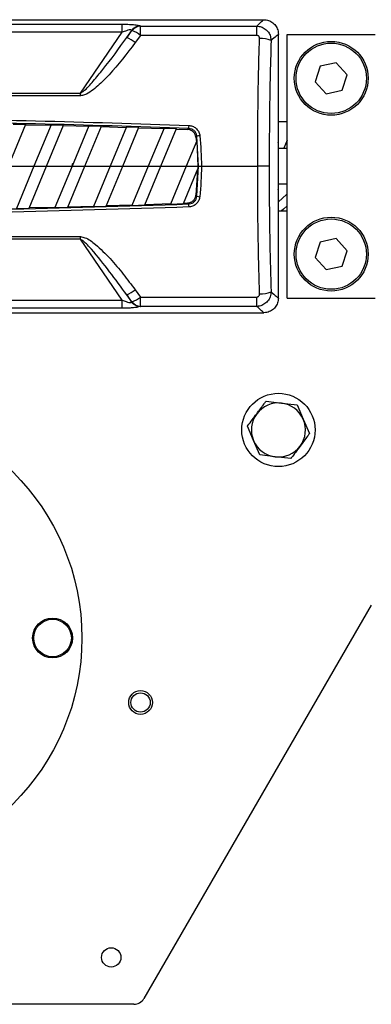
# Model space of a CAD drawing. Header units: millimetres. Extents: x 0 to 420, y 0 to 297.
# Tile 14 of 22: x 145 to 154, y 202 to 229. Entities that reach past the tile are written whole.
import ezdxf

# ---------------------------------------------------------------- set-up
doc = ezdxf.new("R2010")
doc.units = ezdxf.units.MM

msp = doc.modelspace()

# ---------------------------------------------------------------- linework, layer by layer
at = {"color": 7, "linetype": 'Continuous', "lineweight": 25}
for p, q in [((128.8509, 228.6945), (151.4677, 228.6945)), ((132.6928, 228.5714), (147.6258, 228.5714)), ((147.6258, 228.3542), (147.6258, 228.5714)), ((148.1188, 228.2686), (148.1188, 228.5214)), ((148.1188, 228.5214), (151.2775, 228.5214)), ((151.2775, 228.2686), (151.2775, 228.5214)), ((147.6258, 228.3542), (132.6928, 228.3542)), ((146.4923, 226.6988), (147.6258, 228.3542)), ((147.88, 228.4038), (147.7463, 228.2086)), ((147.7463, 228.2086), (147.8895, 228.3994)), ((148.1188, 228.2686), (147.9757, 228.0717)), ((151.2775, 228.2686), (148.1188, 228.2686)), ((151.8659, 225.3567), (151.8659, 228.2964)), ((152.1049, 228.2964), (154.4941, 228.2964)), ((152.1049, 221.129), (152.1049, 228.2964)), ((153.4343, 227.5221), (153.0029, 227.4287)), ((153.7309, 227.1952), (153.4343, 227.5221)), ((153.0029, 227.4287), (152.8681, 227.0084)), ((153.5961, 226.7749), (153.7309, 227.1952)), ((152.8681, 227.0084), (153.1647, 226.6815)), ((133.8263, 226.6988), (146.4923, 226.6988)), ((146.4923, 226.6257), (146.4923, 226.6988)), ((153.1647, 226.6815), (153.5961, 226.7749)), ((146.4923, 226.6257), (133.8263, 226.6257)), ((144.5379, 224.7127), (145.0101, 225.8527)), ((144.6681, 225.8593), (145.0101, 225.8527)), ((152.1049, 225.9231), (151.8659, 225.9231)), ((145.0044, 225.8389), (145.6879, 225.8241)), ((145.6936, 225.8379), (145.2275, 224.7127)), ((145.5723, 224.7127), (146.035, 225.8298)), ((145.6936, 225.8379), (146.035, 225.8298)), ((146.0293, 225.816), (146.7116, 225.7984)), ((146.7173, 225.8122), (146.2619, 224.7127)), ((146.6067, 224.7127), (147.0582, 225.8027)), ((146.7173, 225.8122), (147.0582, 225.8027)), ((147.0525, 225.7889), (147.7336, 225.7684)), ((147.7393, 225.7822), (147.2963, 224.7127)), ((147.6411, 224.7127), (148.0795, 225.7712)), ((147.7393, 225.7822), (148.0795, 225.7712)), ((148.0738, 225.7574), (148.7538, 225.7341)), ((148.7595, 225.7478), (148.3307, 224.7127)), ((148.6755, 224.7127), (149.0991, 225.7354)), ((148.7595, 225.7478), (149.0991, 225.7354)), ((149.0934, 225.7217), (149.3999, 225.7101)), ((149.6501, 225.4007), (149.3651, 224.7127)), ((149.6261, 225.4999), (149.6385, 225.3728)), ((149.6501, 225.4007), (149.6819, 224.7127)), ((149.6984, 224.7127), (149.6535, 225.53)), ((151.8576, 225.3498), (151.8576, 224.0756)), ((152.1049, 225.1905), (151.8576, 225.1905)), ((144.5379, 224.7127), (145.2275, 224.7127)), ((145.2275, 224.7127), (144.7532, 223.5676)), ((145.1008, 223.5745), (145.5723, 224.7127)), ((145.2275, 224.7127), (145.5723, 224.7127)), ((145.5723, 224.7127), (146.2619, 224.7127)), ((146.2619, 224.7127), (145.7968, 223.5898)), ((146.1451, 223.5982), (146.6067, 224.7127)), ((146.2619, 224.7127), (146.6067, 224.7127)), ((146.6067, 224.7127), (147.2963, 224.7127)), ((147.2963, 224.7127), (146.8422, 223.6165)), ((147.1912, 223.6265), (147.6411, 224.7127)), ((147.2963, 224.7127), (147.6411, 224.7127)), ((147.6411, 224.7127), (148.3307, 224.7127)), ((148.3307, 224.7127), (147.8896, 223.6479)), ((148.2392, 223.6594), (148.6755, 224.7127)), ((148.3307, 224.7127), (148.6755, 224.7127)), ((148.6755, 224.7127), (149.3651, 224.7127)), ((149.3651, 224.7127), (148.939, 223.684)), ((149.2892, 223.697), (149.6816, 224.6444)), ((149.3651, 224.7127), (149.6819, 224.7127)), ((149.6671, 224.6095), (149.6261, 223.9254)), ((149.6535, 223.8953), (149.6984, 224.7127)), ((149.6819, 224.7127), (149.6816, 224.6444)), ((149.7768, 224.7127), (151.3027, 224.7127)), ((151.8576, 224.2348), (152.1049, 224.2348)), ((151.8659, 221.129), (151.8659, 224.0686)), ((149.295, 223.7112), (149.3999, 223.7152)), ((144.7532, 223.5676), (145.1008, 223.5745)), ((145.1067, 223.5885), (145.8026, 223.6039)), ((145.7968, 223.5898), (146.1451, 223.5982)), ((146.1509, 223.6123), (146.8481, 223.6307)), ((146.8422, 223.6165), (147.1912, 223.6265)), ((147.197, 223.6406), (147.8955, 223.6621)), ((147.8896, 223.6479), (148.2392, 223.6594)), ((148.2451, 223.6736), (148.9448, 223.6981)), ((148.939, 223.684), (149.2892, 223.697)), ((151.8659, 223.5022), (152.1049, 223.5022)), ((133.8263, 222.7996), (146.4923, 222.7996)), ((146.4923, 222.7265), (133.8263, 222.7265)), ((146.4923, 222.7265), (146.4923, 222.7996)), ((147.6258, 221.0711), (146.4923, 222.7265)), ((153.0029, 222.6504), (152.8681, 222.2301)), ((153.4343, 222.7438), (153.0029, 222.6504)), ((153.7309, 222.417), (153.4343, 222.7438)), ((153.5961, 221.9966), (153.7309, 222.417)), ((152.8681, 222.2301), (153.1647, 221.9032)), ((153.1647, 221.9032), (153.5961, 221.9966)), ((147.9757, 221.3536), (148.1188, 221.1567)), ((132.6928, 221.0711), (147.6258, 221.0711)), ((147.6258, 220.8539), (147.6258, 221.0711)), ((147.7463, 221.2167), (147.88, 221.0215)), ((147.8895, 221.0259), (147.7463, 221.2167)), ((148.1188, 221.1567), (151.2775, 221.1567)), ((148.1188, 220.9039), (148.1188, 221.1567)), ((151.2775, 220.9039), (151.2775, 221.1567)), ((152.1049, 221.129), (154.4941, 221.129)), ((147.6258, 220.8539), (132.6928, 220.8539)), ((151.2775, 220.9039), (148.1188, 220.9039)), ((128.8509, 220.7308), (151.4677, 220.7308)), ((151.53, 218.3247), (151.9515, 218.2754)), ((151.9515, 218.2754), (152.3731, 218.226)), ((152.3731, 218.226), (152.5411, 217.8363)), ((152.5411, 217.8363), (152.7091, 217.4465)), ((151.191, 217.2542), (151.0229, 217.644)), ((151.359, 216.8645), (151.191, 217.2542)), ((151.7805, 216.8151), (151.359, 216.8645)), ((152.2021, 216.7658), (151.7805, 216.8151)), ((154.3874, 212.7864), (148.215, 202.0955)), ((147.9391, 201.9363), (142.7873, 201.9363))]:
    msp.add_line(p, q, dxfattribs=at)
at = {"color": 7, "linetype": 'Continuous', "lineweight": 25, "flags": 128}
for points in [[(152.1049, 225.4186), (152.0118, 225.1997), (152.0074, 225.1905)], [(149.6984, 224.7127), (149.702, 224.7127), (149.7078, 224.7127), (149.7158, 224.7127), (149.7256, 224.7127), (149.737, 224.7127), (149.7496, 224.7127), (149.763, 224.7127), (149.7768, 224.7127)], [(151.615, 224.7127), (151.5996, 224.7127), (151.5756, 224.7127), (151.5436, 224.7127), (151.5045, 224.7127), (151.4594, 224.7127), (151.4098, 224.7127), (151.3571, 224.7127), (151.3027, 224.7127)], [(152.1049, 223.9645), (152.0809, 223.9403), (151.8659, 223.7432)], [(152.1049, 223.6343), (152.0001, 223.5441), (151.9484, 223.5022)]]:
    msp.add_lwpolyline(points, dxfattribs=at)
at = {"color": 7, "linetype": 'Continuous', "lineweight": 25}
for centre, radius in [((153.2995, 227.1018), 1.0034), ((153.2995, 227.1018), 0.9557), ((153.2995, 222.3235), 1.0034), ((153.2995, 222.3235), 0.9557), ((151.866, 217.5453), 0.9955), ((140.1593, 211.891), 6.371), ((145.7339, 211.891), 0.5415), ((145.7339, 211.891), 0.5097), ((148.1231, 210.1389), 0.3225), ((148.1231, 210.1389), 0.2628), ((147.3267, 203.2105), 0.2628)]:
    msp.add_circle(centre, radius, dxfattribs=at)
for centre, radius, start, end in [((148.1297, 228.2114), 0.3152, 93.7101, 142.38656), ((148.1393, 228.2065), 0.3156, 93.72807, 142.32683), ((147.5655, 227.5648), 0.8953, 51.82999, 68.78525), ((147.3519, 227.2872), 1.0023, 51.51295, 66.8234), ((151.3907, 227.5206), 0.6654, 65.47457, 93.21734), ((167.1185, 225.1219), 17.7024, 177.73778, 178.00287), ((149.8138, 224.6528), 0.8918, 95.29563, 100.35613), ((149.8138, 224.7726), 0.8918, 259.64387, 264.70437), ((167.1185, 224.3034), 17.7024, 181.99713, 182.26222), ((147.3519, 222.1382), 1.0023, 293.1766, 308.48705), ((151.3907, 221.9047), 0.6654, 266.78266, 294.52543), ((147.5655, 221.8605), 0.8953, 291.21475, 308.17001), ((148.1393, 221.2188), 0.3156, 217.67317, 266.27193), ((148.1297, 221.2139), 0.3152, 217.61344, 266.2899), ((151.866, 217.5453), 0.7351, 83.321, 143.321), ((151.866, 217.5453), 0.7351, 23.321, 83.321), ((151.866, 217.5453), 0.7351, 143.321, 203.321), ((151.866, 217.5453), 0.7351, 323.321, 23.321), ((151.866, 217.5453), 0.7351, 203.321, 263.321), ((151.866, 217.5453), 0.7351, 263.321, 323.321), ((147.9391, 202.2548), 0.3186, 270, 330)]:
    msp.add_arc(centre, radius, start, end, dxfattribs=at)
for centre, major_axis, ratio, start_param, end_param in [((136.1666, 215.1561), (12.27, 13.1484), 0.2629188, 0.0805186, 0.0826451), ((135.9373, 215.3485), (12.2929, 12.8176), 0.2632659, 0.0872387, 0.0893652), ((139.124, 225.3578), (12.742, 0), 0.0174551, 6.2468342, 6.2780922), ((136.5965, 207.363), (25.2901, 94.2176), 0.0505697, 4.911064, 4.9120613), ((139.124, 224.0675), (12.742, 0), 0.0174551, 0.0050932, 0.0363511), ((135.9373, 234.0768), (-12.2929, 12.8176), 0.2632659, 3.0522274, 3.054354), ((136.1666, 234.2692), (-12.27, 13.1484), 0.2629188, 3.0589475, 3.0610741)]:
    msp.add_ellipse(centre, major_axis=major_axis, ratio=ratio, start_param=start_param, end_param=end_param, dxfattribs=at)
for points, knots in [([(147.6258, 228.5714), (147.692, 228.5707), (147.8125, 228.5694), (147.9701, 228.5579), (148.0667, 228.5426), (148.0982, 228.5304), (148.1093, 228.526)], [0, 0, 0, 0, 0.3216376, 0.5854074, 0.8528627, 1, 1, 1, 1]), ([(151.2775, 228.5214), (151.3283, 228.5689), (151.437, 228.6703), (151.457, 228.6861), (151.4677, 228.6945)], [0, 0, 0, 0, 0.467092, 1, 1, 1, 1]), ([(151.2775, 228.5214), (151.3187, 228.5167), (151.4014, 228.5073), (151.5122, 228.4453), (151.5988, 228.3551), (151.6551, 228.2447), (151.6631, 228.1647), (151.6669, 228.126)], [0, 0, 0, 0, 0.20315607, 0.40771841, 0.6081168, 0.8102288, 1, 1, 1, 1]), ([(151.4677, 228.6945), (151.5124, 228.6901), (151.602, 228.6813), (151.7213, 228.6127), (151.8114, 228.5116), (151.8591, 228.3997), (151.8639, 228.3257), (151.8659, 228.2964)], [0, 0, 0, 0, 0.2146973, 0.4293947, 0.6440908, 0.8587843, 1, 1, 1, 1]), ([(147.88, 228.4038), (147.8767, 228.4076), (147.8704, 228.4149), (147.8466, 228.4181), (147.8041, 228.4144), (147.7265, 228.3941), (147.6633, 228.369), (147.6258, 228.3542)], [0, 0, 0, 0, 0.1241935, 0.2362557, 0.3517004, 0.6157087, 1, 1, 1, 1]), ([(151.3533, 228.185), (151.353, 228.1933), (151.3522, 228.2102), (151.3419, 228.2339), (151.3251, 228.2531), (151.3027, 228.2662), (151.2859, 228.2678), (151.2775, 228.2686)], [0, 0, 0, 0, 0.19867215, 0.4049264, 0.603668, 0.80260166, 1, 1, 1, 1]), ([(151.8659, 228.2964), (151.8549, 228.2882), (151.8342, 228.2728), (151.7204, 228.173), (151.6669, 228.126)], [0, 0, 0, 0, 0.52967176, 1, 1, 1, 1]), ([(146.4923, 226.6988), (146.5171, 226.7142), (146.6536, 226.7995), (146.8439, 227.0333), (147.247, 227.5119), (147.5362, 227.9154), (147.7463, 228.2086)], [0, 0, 0, 0, 0.04410159, 0.24302211, 0.44989475, 1, 1, 1, 1]), ([(147.9757, 228.0717), (147.7492, 227.7726), (147.4365, 227.3595), (147.0167, 226.9378), (146.7957, 226.7552), (146.6393, 226.652), (146.5301, 226.6325), (146.4923, 226.6257)], [0, 0, 0, 0, 0.536129, 0.7403117, 0.8434693, 0.9457961, 1, 1, 1, 1]), ([(151.3027, 224.7127), (151.304, 225.1563), (151.3065, 225.9586), (151.3233, 227.1192), (151.3433, 227.8293), (151.3533, 228.185)], [0, 0, 0, 0, 0.3816275, 0.6902326, 1, 1, 1, 1]), ([(151.6669, 228.126), (151.6566, 227.779), (151.636, 227.083), (151.6188, 225.942), (151.6163, 225.1506), (151.615, 224.7127)], [0, 0, 0, 0, 0.3075818, 0.616784, 1, 1, 1, 1]), ([(130.8886, 225.8207), (132.5927, 225.8762), (136.0016, 225.9871), (140.7981, 226.0118), (145.275, 225.9607), (148.0448, 225.8674), (149.4299, 225.8207)], [0, 0, 0, 0, 0.2757904, 0.5517065, 0.7758195, 1, 1, 1, 1]), ([(149.4269, 225.7388), (148.0427, 225.7853), (145.2738, 225.8783), (140.7991, 225.9292), (136.0037, 225.9047), (132.5959, 225.7941), (130.8917, 225.7388)], [0, 0, 0, 0, 0.2241132, 0.4482934, 0.7240843, 1, 1, 1, 1]), ([(149.3999, 225.7101), (149.4078, 225.7185), (149.4168, 225.7281), (149.4258, 225.7376), (149.4269, 225.7388)], [0, 0, 0, 0, 0.8743928, 1, 1, 1, 1]), ([(149.6261, 225.4999), (149.6207, 225.5259), (149.61, 225.578), (149.5623, 225.6437), (149.4974, 225.6902), (149.4394, 225.7076), (149.4065, 225.7097), (149.3999, 225.7101)], [0, 0, 0, 0, 0.2356419, 0.4713699, 0.7054609, 0.9404945, 1, 1, 1, 1]), ([(149.6535, 225.53), (149.6528, 225.5355), (149.6488, 225.567), (149.6286, 225.6231), (149.5775, 225.6853), (149.5075, 225.7286), (149.4538, 225.7354), (149.4269, 225.7388)], [0, 0, 0, 0, 0.0495503, 0.2840335, 0.5200495, 0.7595617, 1, 1, 1, 1]), ([(149.4299, 225.8207), (149.4656, 225.8158), (149.5369, 225.8061), (149.6298, 225.7477), (149.6977, 225.6646), (149.725, 225.59), (149.7305, 225.548), (149.7315, 225.5407)], [0, 0, 0, 0, 0.2392418, 0.4787966, 0.7155298, 0.9504737, 1, 1, 1, 1]), ([(149.6535, 225.53), (149.6518, 225.5281), (149.6427, 225.5181), (149.6335, 225.5081), (149.6261, 225.4999)], [0, 0, 0, 0, 0.1848626, 1, 1, 1, 1]), ([(149.7315, 225.5407), (149.7541, 225.2649), (149.7768, 224.9891), (149.7768, 224.7127), (149.7768, 224.7127)], [0, 0, 0, 0, 0.9999885, 1, 1, 1, 1]), ([(149.7768, 224.7127), (149.7768, 224.7127), (149.7768, 224.4362), (149.7541, 224.1604), (149.7315, 223.8846)], [0, 0, 0, 0, 0.00001152, 1, 1, 1, 1]), ([(151.3533, 221.2403), (151.3412, 221.6839), (151.3195, 222.48), (151.3054, 223.6415), (151.3036, 224.3553), (151.3027, 224.7127)], [0, 0, 0, 0, 0.385858, 0.6925854, 1, 1, 1, 1]), ([(151.615, 224.7127), (151.6153, 224.5003), (151.6165, 223.7962), (151.6283, 222.6526), (151.6545, 221.7329), (151.6669, 221.2993)], [0, 0, 0, 0, 0.1858282, 0.6161718, 1, 1, 1, 1]), ([(149.3999, 223.7152), (149.4266, 223.7188), (149.48, 223.7261), (149.5496, 223.7697), (149.6006, 223.8318), (149.6212, 223.8879), (149.6253, 223.9196), (149.6261, 223.9254)], [0, 0, 0, 0, 0.2388058, 0.4777464, 0.7136308, 0.9476638, 1, 1, 1, 1]), ([(149.4269, 223.6865), (149.4258, 223.6877), (149.4168, 223.6973), (149.4078, 223.7068), (149.3999, 223.7152)], [0, 0, 0, 0, 0.1256072, 1, 1, 1, 1]), ([(149.4269, 223.6865), (149.4333, 223.6868), (149.4661, 223.6886), (149.5242, 223.7053), (149.5896, 223.7513), (149.6376, 223.817), (149.6482, 223.8692), (149.6535, 223.8953)], [0, 0, 0, 0, 0.0576501, 0.2940085, 0.5283048, 0.7638762, 1, 1, 1, 1]), ([(149.7315, 223.8846), (149.7242, 223.8498), (149.7097, 223.7803), (149.6458, 223.6928), (149.559, 223.6308), (149.482, 223.6079), (149.4385, 223.6052), (149.4299, 223.6046)], [0, 0, 0, 0, 0.2364197, 0.4727335, 0.7072765, 0.9427541, 1, 1, 1, 1]), ([(149.6261, 223.9254), (149.6335, 223.9172), (149.6427, 223.9072), (149.6518, 223.8972), (149.6535, 223.8953)], [0, 0, 0, 0, 0.8151374, 1, 1, 1, 1]), ([(149.4299, 223.6046), (147.7259, 223.5491), (144.317, 223.4382), (139.5205, 223.4136), (135.0435, 223.4646), (132.2737, 223.5579), (130.8886, 223.6046)], [0, 0, 0, 0, 0.2757904, 0.55170647, 0.77581954, 1, 1, 1, 1]), ([(130.8917, 223.6865), (132.2759, 223.64), (135.0448, 223.547), (139.5195, 223.4961), (144.3148, 223.5206), (147.7226, 223.6312), (149.4269, 223.6865)], [0, 0, 0, 0, 0.22411321, 0.44829343, 0.72408435, 1, 1, 1, 1]), ([(146.4923, 222.7996), (146.5331, 222.7916), (146.6858, 222.7619), (146.9585, 222.539), (147.3039, 222.2082), (147.6529, 221.7832), (147.8696, 221.4948), (147.9757, 221.3536)], [0, 0, 0, 0, 0.0586028, 0.2194098, 0.482771, 0.7468321, 1, 1, 1, 1]), ([(147.7463, 221.2167), (147.5941, 221.4283), (147.2894, 221.852), (146.8955, 222.3344), (146.633, 222.6376), (146.5192, 222.7095), (146.4923, 222.7265)], [0, 0, 0, 0, 0.3979748, 0.7967661, 0.9519452, 1, 1, 1, 1]), ([(151.6669, 221.2993), (151.6618, 221.2542), (151.6515, 221.1629), (151.5796, 221.0429), (151.4777, 220.9557), (151.3714, 220.9116), (151.3037, 220.906), (151.2775, 220.9039)], [0, 0, 0, 0, 0.2205659, 0.4471115, 0.6649038, 0.8705791, 1, 1, 1, 1]), ([(151.6669, 221.2993), (151.7204, 221.2523), (151.8342, 221.1525), (151.8549, 221.1371), (151.8659, 221.129)], [0, 0, 0, 0, 0.4703282, 1, 1, 1, 1]), ([(147.6258, 221.0711), (147.6601, 221.0575), (147.7182, 221.0344), (147.791, 221.014), (147.8326, 221.0079), (147.8574, 221.0082), (147.8733, 221.0126), (147.878, 221.0188), (147.88, 221.0215)], [0, 0, 0, 0, 0.3516283, 0.5955786, 0.7208464, 0.8017048, 0.9164219, 1, 1, 1, 1]), ([(151.2775, 221.1567), (151.2828, 221.157), (151.2966, 221.1579), (151.3182, 221.167), (151.3383, 221.1856), (151.3516, 221.2114), (151.3528, 221.2306), (151.3533, 221.2403)], [0, 0, 0, 0, 0.1260145, 0.3254676, 0.5397747, 0.7694973, 1, 1, 1, 1]), ([(151.8659, 221.129), (151.8615, 221.0842), (151.8527, 220.9947), (151.784, 220.8753), (151.683, 220.7853), (151.571, 220.7376), (151.497, 220.7327), (151.4677, 220.7308)], [0, 0, 0, 0, 0.2146904, 0.4293807, 0.6440724, 0.8587666, 1, 1, 1, 1]), ([(148.1093, 220.8993), (148.0896, 220.8924), (148.0504, 220.8787), (147.9386, 220.8647), (147.7948, 220.8555), (147.686, 220.8545), (147.6258, 220.8539)], [0, 0, 0, 0, 0.2365469, 0.4711481, 0.7075375, 1, 1, 1, 1]), ([(151.4677, 220.7308), (151.457, 220.7392), (151.437, 220.755), (151.3283, 220.8565), (151.2775, 220.9039)], [0, 0, 0, 0, 0.532908, 1, 1, 1, 1]), ([(151.2765, 217.9844), (151.344, 218.075), (151.429, 218.1892), (151.5127, 218.3016), (151.53, 218.3247)], [0, 0, 0, 0, 0.7938143, 1, 1, 1, 1]), ([(151.0229, 217.644), (151.0274, 217.6499), (151.111, 217.7621), (151.196, 217.8763), (151.2765, 217.9844)], [0, 0, 0, 0, 0.0529743, 1, 1, 1, 1]), ([(152.7091, 217.4465), (152.6918, 217.4234), (152.6081, 217.311), (152.5231, 217.1968), (152.4556, 217.1061)], [0, 0, 0, 0, 0.2061857, 1, 1, 1, 1]), ([(152.4556, 217.1061), (152.3751, 216.9981), (152.2901, 216.8839), (152.2065, 216.7717), (152.2021, 216.7658)], [0, 0, 0, 0, 0.9470257, 1, 1, 1, 1])]:
    msp.add_open_spline(points, degree=3, knots=knots, dxfattribs=at)

doc.saveas('drawing.dxf')
